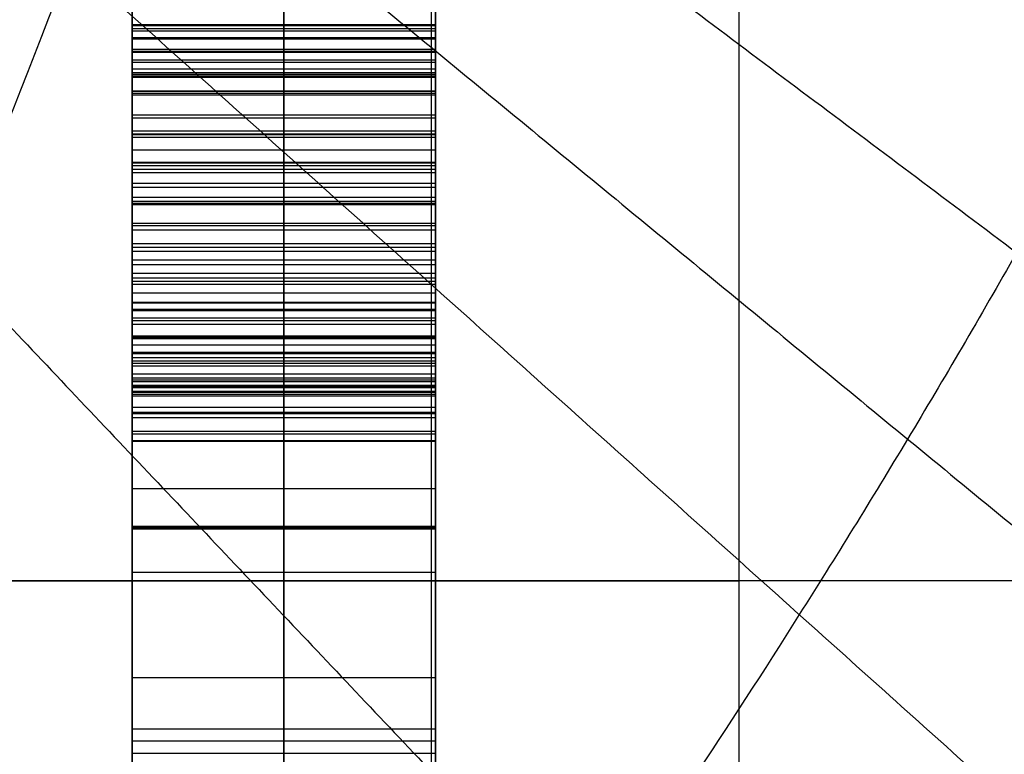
# Model space of a CAD drawing. Header units: millimetres. Extents: x -105 to 152, y -114 to 65.
# Tile 195 of 256: x 103.89 to 105.51, y -51.21 to -49.99. Entities that reach past the tile are written whole.
import ezdxf

# ---------------------------------------------------------------- set-up
doc = ezdxf.new("R2010")
doc.units = ezdxf.units.MM
doc.layers.add('Layer 01', color=7, linetype='Continuous', true_color=0x000000)

# ---------------------------------------------------------------- blocks, each defined once
blk = doc.blocks.new('Block 02')
at = {"layer": 'Layer 01'}
for p, q in [((104.326, -49.3303, -12.9922), (104.326, -51.1641, -13.4564)), ((104.326, -50.8299, -13.1003), (104.326, -49.3947, -12.7369)), ((104.326, -49.4028, -8.1364), (104.326, -51.6389, -9.0679)), ((104.326, -51.7799, -7.9188), (104.326, -49.4186, -8.0398)), ((104.576, -50.2389, -12.4562), (104.576, -49.4657, -12.4562)), ((104.326, -49.5055, -9.0278), (104.326, -51.7793, -9.4039)), ((104.326, -51.6334, -9.1001), (104.326, -49.5504, -8.7556)), ((104.326, -49.6286, -11.8121), (104.326, -50.8342, -13.0845)), ((104.326, -51.2042, -13.2972), (104.326, -49.6487, -11.6639)), ((104.326, -49.7504, -7.55), (104.326, -51.7853, -7.8866)), ((104.326, -52.043, -7.8095), (104.326, -49.7692, -7.4333)), ((104.076, -50.4197, -8.4183), (104.076, -50.0796, -8.4183)), ((104.576, -50.0849, -8.2585), (104.076, -50.0849, -8.2585)), ((104.326, -52.0764, -9.122), (104.326, -50.0821, -8.2749)), ((104.326, -50.0821, -8.2749), (104.326, -50.0876, -8.2421)), ((104.326, -50.0876, -8.2421), (104.326, -52.2405, -8.1315)), ((104.576, -50.1123, -12.9186), (104.076, -50.1123, -12.9186)), ((104.576, -50.1144, -12.9192), (104.576, -50.1144, -12.3249)), ((104.326, -50.5571, -9.6377), (104.326, -50.1834, -11.4266)), ((104.326, -50.1834, -11.4266), (104.326, -50.3001, -11.4509)), ((104.576, -50.2314, -12.4483), (104.076, -50.2314, -12.4483)), ((104.576, -50.2417, -11.4388), (104.076, -50.2417, -11.4388)), ((104.576, -50.2472, -13.2243), (104.076, -50.2472, -13.2243)), ((104.326, -50.3001, -11.4509), (104.326, -50.6738, -9.662)), ((104.076, -50.4927, -12.5501), (104.076, -50.3278, -12.5501)), ((104.076, -50.4895, -10.5443), (104.076, -50.3677, -10.5443)), ((104.576, -50.3702, -10.5322), (104.076, -50.3702, -10.5322)), ((104.576, -50.4265, -12.4805), (104.076, -50.4265, -12.4805)), ((104.076, -50.4286, -10.2529), (104.076, -50.4286, -10.8357)), ((104.576, -50.4869, -10.5565), (104.076, -50.4869, -10.5565)), ((104.076, -50.6268, -14.7309), (104.076, -50.4917, -14.7309)), ((104.576, -50.5208, -8.6021), (104.076, -50.5208, -8.6021)), ((104.326, -50.6738, -9.662), (104.326, -50.5571, -9.6377)), ((104.576, -50.5919, -8.9278), (104.076, -50.5919, -8.9278)), ((104.576, -50.5992, -7.9793), (104.076, -50.5992, -7.9793)), ((104.576, -50.6154, -9.6499), (104.076, -50.6154, -9.6499)), ((104.576, -50.6424, -9.2159), (104.076, -50.6424, -9.2159)), ((104.576, -50.7678, -7.7183), (104.076, -50.7678, -7.7183)), ((104.076, -50.7742, -7.5996), (104.076, -50.7742, -7.7194)), ((104.076, -50.7742, -7.9703), (104.076, -50.7742, -8.2068)), ((104.076, -50.7742, -8.5689), (104.076, -50.7742, -8.7077)), ((104.076, -50.7742, -8.958), (104.076, -50.7742, -9.2377)), ((104.576, -50.8321, -13.0924), (104.076, -50.8321, -13.0924)), ((104.326, -50.8342, -13.0845), (104.326, -50.8299, -13.1003)), ((104.576, -50.9061, -7.6214), (104.076, -50.9061, -7.6214)), ((104.576, -51.0793, -8.6984), (104.076, -51.0793, -8.6984)), ((104.576, -51.164, -8.1868), (104.076, -51.164, -8.1868)), ((104.326, -51.1641, -13.4564), (104.326, -51.2042, -13.2972)), ((104.576, -51.1842, -13.3768), (104.076, -51.1842, -13.3768))]:
    blk.add_line(p, q, dxfattribs=at)
at = {"layer": 'Layer 01', "extrusion": (-1, 1.67332e-29, 9.6609e-30)}
blk.add_arc((0, 0, -104.576), 56, 304.86576, 355.13424, dxfattribs=at)
at = {"layer": 'Layer 01', "extrusion": (-1, 3.09204e-29, 9.24197e-30)}
blk.add_arc((0, 0, -104.576), 56, 304.86576, 355.13424, dxfattribs=at)
at = {"layer": 'Layer 01', "extrusion": (-1, 4.11857e-15, 4.23704e-15)}
blk.add_arc((50.9195, -50.9892, -105.076), 8.5, 90, 134.18773, dxfattribs=at)
at = {"layer": 'Layer 01', "extrusion": (1, 1.22039e-14, 9.56905e-15)}
blk.add_arc((18, 4.5, 105.076), 80.0508, 209.42233, 218.099946, dxfattribs=at)
at = {"layer": 'Layer 01'}
for points in [[(104.576, -55.7982, -4.75), (104.576, -46.9588, -4.75), (104.576, -38.1194, -4.75)], [(104.5689, -40.0716, 4.631), (104.5689, -47.9349, 4.631), (104.5689, -55.7982, 4.631)], [(104.4764, -48.4822, 29.8598), (106.0353, -49.3366, 29.525), (107.5942, -50.191, 29.1901)], [(104.3789, -48.784, 29.4889), (105.8664, -49.6961, 29.1993), (107.3538, -50.6082, 28.9097)], [(104.279, -49.0766, 29.1049), (105.6923, -50.0384, 28.8564), (107.1056, -51.0001, 28.6079)], [(104.076, -51.1641, -13.4564), (104.076, -50.2472, -13.2243), (104.076, -49.3303, -12.9922)], [(104.576, -51.1641, -13.4564), (104.576, -50.2472, -13.2243), (104.576, -49.3303, -12.9922)], [(104.1774, -49.3609, 28.707), (105.5146, -50.3643, 28.4957), (106.8517, -51.3677, 28.2844)], [(104.076, -49.3947, -12.7369), (104.076, -50.1123, -12.9186), (104.076, -50.8299, -13.1003)], [(104.576, -50.8299, -13.1003), (104.576, -50.1123, -12.9186), (104.576, -49.3947, -12.7369)], [(104.076, -51.6389, -9.0679), (104.076, -50.5208, -8.6021), (104.076, -49.4028, -8.1364)], [(104.576, -51.6389, -9.0679), (104.576, -50.5208, -8.6021), (104.576, -49.4028, -8.1364)], [(104.076, -49.4186, -8.0398), (104.076, -50.5992, -7.9793), (104.076, -51.7799, -7.9188)], [(104.576, -49.4186, -8.0398), (104.576, -50.5992, -7.9793), (104.576, -51.7799, -7.9188)], [(104.076, -51.7793, -9.4039), (104.076, -50.6424, -9.2159), (104.076, -49.5055, -9.0278)], [(104.576, -51.7793, -9.4039), (104.576, -50.6424, -9.2159), (104.576, -49.5055, -9.0278)], [(104.076, -49.5504, -8.7556), (104.076, -50.5919, -8.9278), (104.076, -51.6334, -9.1001)], [(104.576, -49.5504, -8.7556), (104.576, -50.5919, -8.9278), (104.576, -51.6334, -9.1001)], [(104.0758, -49.6346, 28.2984), (105.3361, -50.6715, 28.1205), (106.5965, -51.7084, 27.9426)], [(104.076, -50.8342, -13.0845), (104.076, -50.2314, -12.4483), (104.076, -49.6286, -11.8121)], [(104.576, -49.6286, -11.8121), (104.576, -50.2314, -12.4483), (104.576, -50.8342, -13.0845)], [(104.076, -49.6487, -11.6639), (104.076, -50.4265, -12.4805), (104.076, -51.2042, -13.2972)], [(104.576, -49.6487, -11.6639), (104.576, -50.4265, -12.4805), (104.576, -51.2042, -13.2972)], [(104.076, -51.7853, -7.8866), (104.076, -50.7678, -7.7183), (104.076, -49.7504, -7.55)], [(104.576, -51.7853, -7.8866), (104.576, -50.7678, -7.7183), (104.576, -49.7504, -7.55)], [(104.076, -49.7692, -7.4333), (104.076, -50.9061, -7.6214), (104.076, -52.043, -7.8095)], [(104.576, -49.7692, -7.4333), (104.576, -50.9061, -7.6214), (104.576, -52.043, -7.8095)], [(103.9751, -49.8981, 27.8798), (105.1588, -50.9606, 27.7316), (106.3426, -52.023, 27.5835)], [(104.076, -50.0027, -15.5317), (104.326, -50.0027, -15.5317), (104.576, -50.0027, -15.5317)], [(104.076, -50.0045, -15.494), (104.326, -50.0045, -15.494), (104.576, -50.0045, -15.494)], [(104.076, -50.0094, -15.5645), (104.326, -50.0094, -15.5645), (104.576, -50.0094, -15.5645)], [(104.576, -50.0136, -15.4521), (104.326, -50.0136, -15.4521), (104.076, -50.0136, -15.4521)], [(104.076, -50.024, -15.5925), (104.326, -50.024, -15.5925), (104.576, -50.024, -15.5925)], [(104.076, -50.0264, -15.4181), (104.326, -50.0264, -15.4181), (104.576, -50.0264, -15.4181)], [(104.076, -50.0434, -15.3901), (104.326, -50.0434, -15.3901), (104.576, -50.0434, -15.3901)], [(104.076, -50.0464, -15.6168), (104.326, -50.0464, -15.6168), (104.576, -50.0464, -15.6168)], [(104.076, -50.0483, -14.4088), (104.326, -50.0483, -14.4088), (104.576, -50.0483, -14.4088)], [(104.076, -50.061, -14.1475), (104.326, -50.061, -14.1475), (104.576, -50.061, -14.1475)], [(104.076, -50.0647, -15.3688), (104.326, -50.0647, -15.3688), (104.576, -50.0647, -15.3688)], [(104.076, -50.0756, -15.638), (104.326, -50.0756, -15.638), (104.576, -50.0756, -15.638)], [(104.576, -50.0821, -8.2749), (104.326, -50.0821, -8.2749), (104.076, -50.0821, -8.2749)], [(104.076, -50.0821, -8.2749), (104.076, -51.0793, -8.6984), (104.076, -52.0764, -9.122)], [(104.076, -50.0876, -8.2421), (104.076, -50.0849, -8.2585), (104.076, -50.0821, -8.2749)], [(104.576, -50.0876, -8.2421), (104.326, -50.0876, -8.2421), (104.076, -50.0876, -8.2421)], [(104.076, -52.2405, -8.1315), (104.076, -51.164, -8.1868), (104.076, -50.0876, -8.2421)], [(104.076, -50.0896, -15.3537), (104.326, -50.0896, -15.3537), (104.576, -50.0896, -15.3537)], [(104.576, -50.0821, -8.2749), (104.576, -51.0793, -8.6984), (104.576, -52.0764, -9.122)], [(104.576, -50.0876, -8.2421), (104.576, -50.0849, -8.2585), (104.576, -50.0821, -8.2749)], [(104.576, -52.2405, -8.1315), (104.576, -51.164, -8.1868), (104.576, -50.0876, -8.2421)], [(104.076, -50.1127, -15.6563), (104.326, -50.1127, -15.6563), (104.576, -50.1127, -15.6563)], [(104.076, -50.1157, -14.441), (104.326, -50.1157, -14.441), (104.576, -50.1157, -14.441)], [(104.076, -50.1188, -15.3445), (104.326, -50.1188, -15.3445), (104.576, -50.1188, -15.3445)], [(104.076, -50.1516, -15.3415), (104.326, -50.1516, -15.3415), (104.576, -50.1516, -15.3415)], [(104.576, -50.157, -15.6721), (104.326, -50.157, -15.6721), (104.076, -50.157, -15.6721)], [(104.076, -50.1777, -14.4732), (104.326, -50.1777, -14.4732), (104.576, -50.1777, -14.4732)], [(104.576, -50.1834, -11.4266), (104.326, -50.1834, -11.4266), (104.076, -50.1834, -11.4266)], [(104.076, -50.1834, -11.4266), (104.076, -50.3702, -10.5322), (104.076, -50.5571, -9.6377)], [(104.076, -50.3001, -11.4509), (104.076, -50.2417, -11.4388), (104.076, -50.1834, -11.4266)], [(104.076, -50.1838, -14.2241), (104.326, -50.1838, -14.2241), (104.576, -50.1838, -14.2241)], [(104.076, -50.1886, -15.3451), (104.326, -50.1886, -15.3451), (104.576, -50.1886, -15.3451)], [(104.576, -50.1834, -11.4266), (104.576, -50.3702, -10.5322), (104.576, -50.5571, -9.6377)], [(104.576, -50.3001, -11.4509), (104.576, -50.2417, -11.4388), (104.576, -50.1834, -11.4266)], [(104.076, -50.2093, -15.6787), (104.326, -50.2093, -15.6787), (104.576, -50.2093, -15.6787)], [(104.576, -50.2299, -15.3549), (104.326, -50.2299, -15.3549), (104.076, -50.2299, -15.3549)], [(104.076, -50.2348, -14.506), (104.326, -50.2348, -14.506), (104.576, -50.2348, -14.506)], [(104.076, -50.264, -15.367), (104.326, -50.264, -15.367), (104.576, -50.264, -15.367)], [(104.076, -50.2707, -15.6702), (104.326, -50.2707, -15.6702), (104.576, -50.2707, -15.6702)], [(104.076, -50.2871, -14.5382), (104.326, -50.2871, -14.5382), (104.576, -50.2871, -14.5382)], [(104.076, -50.2938, -14.3055), (104.326, -50.2938, -14.3055), (104.576, -50.2938, -14.3055)], [(104.076, -50.2974, -15.3834), (104.326, -50.2974, -15.3834), (104.576, -50.2974, -15.3834)], [(104.576, -50.3001, -11.4509), (104.326, -50.3001, -11.4509), (104.076, -50.3001, -11.4509)], [(104.076, -50.6738, -9.662), (104.076, -50.4869, -10.5565), (104.076, -50.3001, -11.4509)], [(104.576, -50.6738, -9.662), (104.576, -50.4869, -10.5565), (104.576, -50.3001, -11.4509)], [(104.076, -50.3302, -15.3998), (104.326, -50.3302, -15.3998), (104.576, -50.3302, -15.3998)], [(104.076, -50.3339, -14.571), (104.326, -50.3339, -14.571), (104.576, -50.3339, -14.571)], [(104.076, -50.3411, -15.6471), (104.326, -50.3411, -15.6471), (104.576, -50.3411, -15.6471)], [(104.576, -50.3642, -15.412), (104.326, -50.3642, -15.412), (104.076, -50.3642, -15.412)], [(104.076, -50.3764, -14.6038), (104.326, -50.3764, -14.6038), (104.576, -50.3764, -14.6038)], [(104.076, -50.3904, -14.3918), (104.326, -50.3904, -14.3918), (104.576, -50.3904, -14.3918)], [(104.076, -50.3983, -15.4187), (104.326, -50.3983, -15.4187), (104.576, -50.3983, -15.4187)], [(104.076, -50.4128, -14.6366), (104.326, -50.4128, -14.6366), (104.576, -50.4128, -14.6366)], [(104.076, -50.4201, -15.6089), (104.326, -50.4201, -15.6089), (104.576, -50.4201, -15.6089)], [(103.808, -50.43, 27.0055), (104.8262, -51.5057, 26.9095), (105.8444, -52.5814, 26.8134)], [(104.076, -50.4305, -15.4187), (104.326, -50.4305, -15.4187), (104.576, -50.4305, -15.4187)], [(104.076, -50.4451, -14.6695), (104.326, -50.4451, -14.6695), (104.576, -50.4451, -14.6695)], [(104.076, -50.4602, -15.5839), (104.326, -50.4602, -15.5839), (104.576, -50.4602, -15.5839)], [(104.076, -50.4615, -15.412), (104.326, -50.4615, -15.412), (104.576, -50.4615, -15.412)], [(104.076, -50.4718, -14.7029), (104.326, -50.4718, -14.7029), (104.576, -50.4718, -14.7029)], [(104.076, -50.4742, -14.4835), (104.326, -50.4742, -14.4835), (104.576, -50.4742, -14.4835)], [(104.076, -50.4906, -15.3986), (104.326, -50.4906, -15.3986), (104.576, -50.4906, -15.3986)], [(104.076, -50.4967, -15.5554), (104.326, -50.4967, -15.5554), (104.576, -50.4967, -15.5554)], [(104.076, -50.5161, -14.7691), (104.326, -50.5161, -14.7691), (104.576, -50.5161, -14.7691)], [(104.076, -50.518, -15.3755), (104.326, -50.518, -15.3755), (104.576, -50.518, -15.3755)], [(104.076, -50.5307, -15.5226), (104.326, -50.5307, -15.5226), (104.576, -50.5307, -15.5226)], [(104.076, -50.5429, -15.3409), (104.326, -50.5429, -15.3409), (104.576, -50.5429, -15.3409)], [(104.076, -50.5447, -14.5783), (104.326, -50.5447, -14.5783), (104.576, -50.5447, -14.5783)], [(104.076, -50.5514, -14.8353), (104.326, -50.5514, -14.8353), (104.576, -50.5514, -14.8353)], [(104.076, -50.5571, -9.6377), (104.326, -50.5571, -9.6377), (104.576, -50.5571, -9.6377)], [(104.076, -50.5571, -9.6377), (104.076, -50.6154, -9.6499), (104.076, -50.6738, -9.662)], [(104.076, -50.5611, -15.4861), (104.326, -50.5611, -15.4861), (104.576, -50.5611, -15.4861)], [(104.076, -50.5654, -15.2947), (104.326, -50.5654, -15.2947), (104.576, -50.5654, -15.2947)], [(104.576, -50.5571, -9.6377), (104.576, -50.6154, -9.6499), (104.576, -50.6738, -9.662)], [(104.076, -50.5787, -14.9022), (104.326, -50.5787, -14.9022), (104.576, -50.5787, -14.9022)], [(104.576, -50.5854, -15.237), (104.326, -50.5854, -15.237), (104.076, -50.5854, -15.237)], [(104.076, -50.5885, -15.446), (104.326, -50.5885, -15.446), (104.576, -50.5885, -15.446)], [(104.076, -50.597, -14.969), (104.326, -50.597, -14.969), (104.576, -50.597, -14.969)], [(104.076, -50.6012, -15.1695), (104.326, -50.6012, -15.1695), (104.576, -50.6012, -15.1695)], [(104.076, -50.6012, -14.6755), (104.326, -50.6012, -14.6755), (104.576, -50.6012, -14.6755)], [(104.076, -50.6073, -15.0359), (104.326, -50.6073, -15.0359), (104.576, -50.6073, -15.0359)], [(104.076, -50.6085, -15.1027), (104.326, -50.6085, -15.1027), (104.576, -50.6085, -15.1027)], [(104.076, -50.6122, -15.4023), (104.326, -50.6122, -15.4023), (104.576, -50.6122, -15.4023)], [(104.076, -50.6334, -15.3543), (104.326, -50.6334, -15.3543), (104.576, -50.6334, -15.3543)], [(104.076, -50.6438, -14.7746), (104.326, -50.6438, -14.7746), (104.576, -50.6438, -14.7746)], [(104.576, -50.651, -15.3026), (104.326, -50.651, -15.3026), (104.076, -50.651, -15.3026)], [(104.076, -50.6729, -14.876), (104.326, -50.6729, -14.876), (104.576, -50.6729, -14.876)], [(104.576, -50.6738, -9.662), (104.326, -50.6738, -9.662), (104.076, -50.6738, -9.662)], [(104.076, -50.6772, -15.1926), (104.326, -50.6772, -15.1926), (104.576, -50.6772, -15.1926)], [(104.076, -50.6881, -14.9793), (104.326, -50.6881, -14.9793), (104.576, -50.6881, -14.9793)], [(104.076, -50.6893, -15.0851), (104.326, -50.6893, -15.0851), (104.576, -50.6893, -15.0851)], [(104.576, -50.8299, -13.1003), (104.326, -50.8299, -13.1003), (104.076, -50.8299, -13.1003)], [(104.076, -50.8299, -13.1003), (104.076, -50.8321, -13.0924), (104.076, -50.8342, -13.0845)], [(104.076, -50.8342, -13.0845), (104.326, -50.8342, -13.0845), (104.576, -50.8342, -13.0845)], [(104.576, -50.8342, -13.0845), (104.576, -50.8321, -13.0924), (104.576, -50.8299, -13.1003)], [(98.576, -50.9195, -42.4892), (101.826, -50.9195, -42.4892), (105.076, -50.9195, -42.4892)], [(113.576, -50.9195, 42.5108), (106.076, -50.9195, 42.5108), (98.576, -50.9195, 42.5108)], [(105.076, -61, -42.4892), (105.076, -55.9597, -42.4892), (105.076, -50.9195, -42.4892)], [(104.576, -51.1641, -13.4564), (104.326, -51.1641, -13.4564), (104.076, -51.1641, -13.4564)], [(104.076, -51.2042, -13.2972), (104.076, -51.1842, -13.3768), (104.076, -51.1641, -13.4564)], [(104.576, -51.2042, -13.2972), (104.576, -51.1842, -13.3768), (104.576, -51.1641, -13.4564)], [(104.576, -51.2042, -13.2972), (104.326, -51.2042, -13.2972), (104.076, -51.2042, -13.2972)]]:
    blk.add_open_spline(points, degree=2, dxfattribs=at)
blk.add_rational_spline([(103.6078, -50.1959, 27.1207), (103.6134, -50.1793, 27.1516), (103.619, -50.1627, 27.1825), (103.6406, -50.0992, 27.2997), (103.6567, -50.0519, 27.3855), (103.7055, -49.9087, 27.6419), (103.7386, -49.8112, 27.8112), (103.8395, -49.5121, 28.3144), (103.9087, -49.3037, 28.6437), (104.0475, -48.8696, 29.2848), (104.1171, -48.6436, 29.5968), (104.253, -48.1717, 30.2042), (104.3195, -47.9248, 30.5003), (104.4431, -47.4156, 31.0679), (104.5005, -47.1526, 31.3405), (104.6011, -46.6087, 31.8614), (104.6444, -46.3275, 32.1103), (104.6922, -45.8929, 32.4584), (104.7052, -45.7465, 32.5695), (104.7163, -45.5644, 32.6987), (104.7183, -45.528, 32.7242), (104.7209, -45.4733, 32.7616), (104.7219, -45.4527, 32.7753), (104.7238, -45.4125, 32.8024), (104.7246, -45.3924, 32.816), (104.7255, -45.3653, 32.8344), (104.7258, -45.3583, 32.8392), (104.726, -45.3513, 32.8439)], [0.985538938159, 0.985461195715, 0.985383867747, 0.985084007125, 0.98486014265, 0.984179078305, 0.98371238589, 0.982272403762, 0.98125769, 0.979107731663, 0.977973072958, 0.975525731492, 0.974210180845, 0.971327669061, 0.969761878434, 0.966154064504, 0.964135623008, 0.960263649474, 0.958838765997, 0.956744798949, 0.956309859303, 0.955629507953, 0.955461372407, 0.955100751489, 0.954920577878, 0.954677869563, 0.954615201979, 0.954552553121], degree=3, knots=[0.188247, 0.188247, 0.188247, 0.188247, 0.293223, 0.293223, 0.586445, 0.586445, 1.17289, 1.17289, 2.345781, 2.345781, 3.518671, 3.518671, 4.691561, 4.691561, 5.864452, 5.864452, 7.037342, 7.037342, 7.623787, 7.623787, 7.770398, 7.770398, 7.843704, 7.843704, 7.91701, 7.91701, 7.942535, 7.942535, 7.942535, 7.942535], dxfattribs=at)
for points, knots in [([(103.7797, -50.397, 27.0121), (104.0147, -49.8009, 28.1109), (104.2888, -49.1096, 29.1483), (104.6598, -47.8772, 30.555), (104.7753, -47.4362, 30.9974), (104.9152, -46.7266, 31.6104), (104.9564, -46.4818, 31.8066), (105.0223, -45.9711, 32.1789), (105.0473, -45.7039, 32.3564), (105.0576, -45.4267, 32.5112)], [-7.629717, -7.629717, -7.629717, -7.629717, -3.814859, -3.814859, -1.907429, -1.907429, -0.953715, -0.953715, 0, 0, 0, 0]), ([(106.9927, -45.4267, 31.5605), (106.9927, -45.5853, 31.523), (106.9868, -45.7431, 31.4797), (106.9654, -46.0572, 31.3832), (106.9498, -46.2135, 31.3301), (106.9102, -46.5247, 31.2147), (106.886, -46.6796, 31.1526), (106.844, -46.9111, 31.0527), (106.829, -46.9882, 31.0182), (106.7974, -47.1408, 30.9477), (106.7807, -47.2165, 30.9116), (106.7286, -47.4411, 30.8008), (106.6907, -47.5882, 30.7236), (106.6098, -47.8774, 30.5628), (106.5667, -48.0196, 30.4791), (106.4757, -48.2992, 30.3049), (106.4279, -48.4367, 30.2144), (106.3279, -48.7073, 30.0264), (106.2756, -48.8408, 29.9285), (106.1689, -49.0998, 29.7284), (106.1141, -49.2261, 29.6255), (106.0025, -49.4722, 29.4145), (105.9457, -49.5922, 29.3062), (105.8302, -49.8264, 29.0839), (105.7717, -49.9406, 28.9698), (105.6533, -50.1635, 28.7358), (105.5934, -50.2726, 28.6154), (105.4734, -50.4842, 28.37), (105.4135, -50.5866, 28.2452), (105.294, -50.7854, 27.9909), (105.2345, -50.8818, 27.8614), (105.057, -51.1626, 27.4659), (104.9402, -51.3387, 27.1928), (104.826, -51.5055, 26.9095)], [0.093236, 0.093236, 0.093236, 0.093236, 0.675957, 0.675957, 1.258679, 1.258679, 1.841401, 1.841401, 2.132762, 2.132762, 2.424123, 2.424123, 3.006845, 3.006845, 3.589567, 3.589567, 4.172289, 4.172289, 4.755011, 4.755011, 5.337733, 5.337733, 5.920455, 5.920455, 6.503177, 6.503177, 7.085899, 7.085899, 7.668621, 7.668621, 8.251343, 8.251343, 9.416787, 9.416787, 9.416787, 9.416787]), ([(104.076, -49.4358, -14.1864), (104.076, -49.47, -14.1968), (104.076, -49.5371, -14.2172), (104.076, -49.6347, -14.2488), (104.076, -49.7273, -14.2804), (104.076, -49.8148, -14.312), (104.076, -49.8975, -14.3433), (104.076, -49.9747, -14.3757), (104.076, -50.0471, -14.4078), (104.076, -50.1144, -14.4399), (104.076, -50.1768, -14.472), (104.076, -50.2336, -14.5051), (104.076, -50.2863, -14.5368), (104.076, -50.3331, -14.5702), (104.076, -50.3757, -14.6022), (104.076, -50.4123, -14.6357), (104.076, -50.4451, -14.668), (104.076, -50.4796, -14.7124), (104.076, -50.5165, -14.7671), (104.076, -50.552, -14.834), (104.076, -50.5799, -14.9007), (104.076, -50.5979, -14.9682), (104.076, -50.6089, -15.0354), (104.076, -50.6098, -15.1029), (104.076, -50.6028, -15.1705), (104.076, -50.5913, -15.2146), (104.076, -50.5854, -15.237)], [-1, -1, -1, -1, -0.938249, -0.879162, -0.823058, -0.769589, -0.71874, -0.67068, -0.625186, -0.582228, -0.542085, -0.504225, -0.468946, -0.436101, -0.405226, -0.377035, -0.35061, -0.326012, -0.280197, -0.237077, -0.195571, -0.155752, -0.11688, -0.078458, -0.039814, 0, 0, 0, 0]), ([(104.076, -50.651, -15.3026), (104.076, -50.6607, -15.2661), (104.076, -50.6796, -15.1948), (104.076, -50.6913, -15.086), (104.076, -50.6906, -14.9796), (104.076, -50.6751, -14.8751), (104.076, -50.6456, -14.7731), (104.076, -50.6025, -14.6731), (104.076, -50.5455, -14.5755), (104.076, -50.4744, -14.4807), (104.076, -50.3907, -14.389), (104.076, -50.2931, -14.3024), (104.076, -50.1826, -14.2211), (104.076, -50.0594, -14.1445), (104.076, -49.9233, -14.0728), (104.076, -49.7741, -14.0061), (104.076, -49.6117, -13.9448), (104.076, -49.4979, -13.9093), (104.076, -49.4394, -13.8911)], [-1, -1, -1, -1, -0.945771, -0.893849, -0.843125, -0.793039, -0.742388, -0.690679, -0.636734, -0.580067, -0.520439, -0.458299, -0.392653, -0.323256, -0.249713, -0.17143, -0.088219, 0, 0, 0, 0]), ([(104.326, -50.5854, -15.237), (104.326, -50.5913, -15.2146), (104.326, -50.6028, -15.1705), (104.326, -50.6098, -15.1029), (104.326, -50.6089, -15.0354), (104.326, -50.5979, -14.9682), (104.326, -50.5799, -14.9007), (104.326, -50.552, -14.834), (104.326, -50.5165, -14.7671), (104.326, -50.4796, -14.7124), (104.326, -50.4451, -14.668), (104.326, -50.4123, -14.6357), (104.326, -50.3757, -14.6022), (104.326, -50.3331, -14.5702), (104.326, -50.2863, -14.5368), (104.326, -50.2336, -14.5051), (104.326, -50.1768, -14.472), (104.326, -50.1144, -14.4399), (104.326, -50.0471, -14.4078), (104.326, -49.9747, -14.3757), (104.326, -49.8975, -14.3433), (104.326, -49.8148, -14.312), (104.326, -49.7273, -14.2804), (104.326, -49.6347, -14.2488), (104.326, -49.5371, -14.2172), (104.326, -49.47, -14.1968), (104.326, -49.4358, -14.1864)], [0, 0, 0, 0, 0.039814, 0.078458, 0.11688, 0.155752, 0.195571, 0.237077, 0.280197, 0.326012, 0.35061, 0.377035, 0.405226, 0.436101, 0.468946, 0.504225, 0.542085, 0.582228, 0.625186, 0.67068, 0.71874, 0.769589, 0.823058, 0.879162, 0.938249, 1, 1, 1, 1]), ([(104.326, -49.4394, -13.8911), (104.326, -49.4979, -13.9093), (104.326, -49.6117, -13.9448), (104.326, -49.7741, -14.0061), (104.326, -49.9233, -14.0728), (104.326, -50.0594, -14.1445), (104.326, -50.1826, -14.2211), (104.326, -50.2931, -14.3024), (104.326, -50.3907, -14.389), (104.326, -50.4744, -14.4807), (104.326, -50.5455, -14.5755), (104.326, -50.6025, -14.6731), (104.326, -50.6456, -14.7731), (104.326, -50.6751, -14.8751), (104.326, -50.6906, -14.9796), (104.326, -50.6913, -15.086), (104.326, -50.6796, -15.1948), (104.326, -50.6607, -15.2661), (104.326, -50.651, -15.3026)], [0, 0, 0, 0, 0.088219, 0.17143, 0.249713, 0.323256, 0.392653, 0.458299, 0.520439, 0.580067, 0.636734, 0.690679, 0.742388, 0.793039, 0.843125, 0.893849, 0.945771, 1, 1, 1, 1]), ([(104.576, -50.5854, -15.237), (104.576, -50.5913, -15.2146), (104.576, -50.6028, -15.1705), (104.576, -50.6098, -15.1029), (104.576, -50.6089, -15.0354), (104.576, -50.5979, -14.9682), (104.576, -50.5799, -14.9007), (104.576, -50.552, -14.834), (104.576, -50.5165, -14.7671), (104.576, -50.4796, -14.7124), (104.576, -50.4451, -14.668), (104.576, -50.4123, -14.6357), (104.576, -50.3757, -14.6022), (104.576, -50.3331, -14.5702), (104.576, -50.2863, -14.5368), (104.576, -50.2336, -14.5051), (104.576, -50.1768, -14.472), (104.576, -50.1144, -14.4399), (104.576, -50.0471, -14.4078), (104.576, -49.9747, -14.3757), (104.576, -49.8975, -14.3433), (104.576, -49.8148, -14.312), (104.576, -49.7273, -14.2804), (104.576, -49.6347, -14.2488), (104.576, -49.5371, -14.2172), (104.576, -49.47, -14.1968), (104.576, -49.4358, -14.1864)], [0, 0, 0, 0, 0.039814, 0.078458, 0.11688, 0.155752, 0.195571, 0.237077, 0.280197, 0.326012, 0.35061, 0.377035, 0.405226, 0.436101, 0.468946, 0.504225, 0.542085, 0.582228, 0.625186, 0.67068, 0.71874, 0.769589, 0.823058, 0.879162, 0.938249, 1, 1, 1, 1]), ([(104.576, -49.4394, -13.8911), (104.576, -49.4979, -13.9093), (104.576, -49.6117, -13.9448), (104.576, -49.7741, -14.0061), (104.576, -49.9233, -14.0728), (104.576, -50.0594, -14.1445), (104.576, -50.1826, -14.2211), (104.576, -50.2931, -14.3024), (104.576, -50.3907, -14.389), (104.576, -50.4744, -14.4807), (104.576, -50.5455, -14.5755), (104.576, -50.6025, -14.6731), (104.576, -50.6456, -14.7731), (104.576, -50.6751, -14.8751), (104.576, -50.6906, -14.9796), (104.576, -50.6913, -15.086), (104.576, -50.6796, -15.1948), (104.576, -50.6607, -15.2661), (104.576, -50.651, -15.3026)], [0, 0, 0, 0, 0.088219, 0.17143, 0.249713, 0.323256, 0.392653, 0.458299, 0.520439, 0.580067, 0.636734, 0.690679, 0.742388, 0.793039, 0.843125, 0.893849, 0.945771, 1, 1, 1, 1]), ([(104.076, -50.0136, -15.4521), (104.076, -50.0101, -15.466), (104.076, -50.0036, -15.4921), (104.076, -50.0011, -15.5304), (104.076, -50.0077, -15.5644), (104.076, -50.023, -15.5938), (104.076, -50.0465, -15.6182), (104.076, -50.0765, -15.6399), (104.076, -50.1142, -15.6578), (104.076, -50.1421, -15.6671), (104.076, -50.157, -15.6721)], [-1, -1, -1, -1, -0.858506, -0.734122, -0.623692, -0.519724, -0.410538, -0.291499, -0.155282, 0, 0, 0, 0]), ([(104.076, -50.2299, -15.3549), (104.076, -50.2163, -15.3513), (104.076, -50.1905, -15.3445), (104.076, -50.153, -15.3403), (104.076, -50.1193, -15.3433), (104.076, -50.0895, -15.3523), (104.076, -50.0637, -15.3681), (104.076, -50.0418, -15.39), (104.076, -50.0247, -15.4187), (104.076, -50.0175, -15.4406), (104.076, -50.0136, -15.4521)], [-1, -1, -1, -1, -0.843668, -0.706498, -0.585135, -0.472593, -0.365128, -0.254358, -0.133844, 0, 0, 0, 0]), ([(104.326, -50.157, -15.6721), (104.326, -50.1421, -15.6671), (104.326, -50.1142, -15.6578), (104.326, -50.0765, -15.6399), (104.326, -50.0465, -15.6182), (104.326, -50.023, -15.5938), (104.326, -50.0077, -15.5644), (104.326, -50.0011, -15.5304), (104.326, -50.0036, -15.4921), (104.326, -50.0101, -15.466), (104.326, -50.0136, -15.4521)], [0, 0, 0, 0, 0.155282, 0.291499, 0.410538, 0.519724, 0.623692, 0.734122, 0.858506, 1, 1, 1, 1]), ([(104.326, -50.0136, -15.4521), (104.326, -50.0175, -15.4406), (104.326, -50.0247, -15.4187), (104.326, -50.0418, -15.39), (104.326, -50.0637, -15.3681), (104.326, -50.0895, -15.3523), (104.326, -50.1193, -15.3433), (104.326, -50.153, -15.3403), (104.326, -50.1905, -15.3445), (104.326, -50.2163, -15.3513), (104.326, -50.2299, -15.3549)], [0, 0, 0, 0, 0.133844, 0.254358, 0.365128, 0.472593, 0.585135, 0.706498, 0.843668, 1, 1, 1, 1]), ([(104.576, -50.157, -15.6721), (104.576, -50.1421, -15.6671), (104.576, -50.1142, -15.6578), (104.576, -50.0765, -15.6399), (104.576, -50.0465, -15.6182), (104.576, -50.023, -15.5938), (104.576, -50.0077, -15.5644), (104.576, -50.0011, -15.5304), (104.576, -50.0036, -15.4921), (104.576, -50.0101, -15.466), (104.576, -50.0136, -15.4521)], [0, 0, 0, 0, 0.155282, 0.291499, 0.410538, 0.519724, 0.623692, 0.734122, 0.858506, 1, 1, 1, 1]), ([(104.576, -50.0136, -15.4521), (104.576, -50.0175, -15.4406), (104.576, -50.0247, -15.4187), (104.576, -50.0418, -15.39), (104.576, -50.0637, -15.3681), (104.576, -50.0895, -15.3523), (104.576, -50.1193, -15.3433), (104.576, -50.153, -15.3403), (104.576, -50.1905, -15.3445), (104.576, -50.2163, -15.3513), (104.576, -50.2299, -15.3549)], [0, 0, 0, 0, 0.133844, 0.254358, 0.365128, 0.472593, 0.585135, 0.706498, 0.843668, 1, 1, 1, 1]), ([(104.076, -50.157, -15.6721), (104.076, -50.1744, -15.6753), (104.076, -50.2123, -15.6823), (104.076, -50.2752, -15.6707), (104.076, -50.346, -15.6471), (104.076, -50.4088, -15.6163), (104.076, -50.4605, -15.5849), (104.076, -50.4974, -15.5557), (104.076, -50.5315, -15.5232), (104.076, -50.5619, -15.4862), (104.076, -50.5895, -15.4462), (104.076, -50.613, -15.4017), (104.076, -50.6346, -15.354), (104.076, -50.6455, -15.32), (104.076, -50.651, -15.3026)], [-1, -1, -1, -1, -0.921395, -0.82895, -0.718282, -0.587309, -0.516866, -0.447765, -0.377234, -0.306424, -0.234002, -0.159763, -0.081425, 0, 0, 0, 0]), ([(104.326, -50.651, -15.3026), (104.326, -50.6455, -15.32), (104.326, -50.6346, -15.354), (104.326, -50.613, -15.4017), (104.326, -50.5895, -15.4462), (104.326, -50.5619, -15.4862), (104.326, -50.5315, -15.5232), (104.326, -50.4974, -15.5557), (104.326, -50.4605, -15.5849), (104.326, -50.4088, -15.6163), (104.326, -50.346, -15.6471), (104.326, -50.2752, -15.6707), (104.326, -50.2123, -15.6823), (104.326, -50.1744, -15.6753), (104.326, -50.157, -15.6721)], [0, 0, 0, 0, 0.081425, 0.159763, 0.234002, 0.306424, 0.377234, 0.447765, 0.516866, 0.587309, 0.718282, 0.82895, 0.921395, 1, 1, 1, 1]), ([(104.576, -50.651, -15.3026), (104.576, -50.6455, -15.32), (104.576, -50.6346, -15.354), (104.576, -50.613, -15.4017), (104.576, -50.5895, -15.4462), (104.576, -50.5619, -15.4862), (104.576, -50.5315, -15.5232), (104.576, -50.4974, -15.5557), (104.576, -50.4605, -15.5849), (104.576, -50.4088, -15.6163), (104.576, -50.346, -15.6471), (104.576, -50.2752, -15.6707), (104.576, -50.2123, -15.6823), (104.576, -50.1744, -15.6753), (104.576, -50.157, -15.6721)], [0, 0, 0, 0, 0.081425, 0.159763, 0.234002, 0.306424, 0.377234, 0.447765, 0.516866, 0.587309, 0.718282, 0.82895, 0.921395, 1, 1, 1, 1]), ([(104.076, -50.3642, -15.412), (104.076, -50.3527, -15.4083), (104.076, -50.3296, -15.4008), (104.076, -50.2973, -15.3833), (104.076, -50.2647, -15.3662), (104.076, -50.2414, -15.3586), (104.076, -50.2299, -15.3549)], [-1, -1, -1, -1, -0.752822, -0.501862, -0.247178, 0, 0, 0, 0]), ([(104.326, -50.2299, -15.3549), (104.326, -50.2414, -15.3586), (104.326, -50.2647, -15.3662), (104.326, -50.2973, -15.3833), (104.326, -50.3296, -15.4008), (104.326, -50.3527, -15.4083), (104.326, -50.3642, -15.412)], [0, 0, 0, 0, 0.247178, 0.501862, 0.752822, 1, 1, 1, 1]), ([(104.576, -50.2299, -15.3549), (104.576, -50.2414, -15.3586), (104.576, -50.2647, -15.3662), (104.576, -50.2973, -15.3833), (104.576, -50.3296, -15.4008), (104.576, -50.3527, -15.4083), (104.576, -50.3642, -15.412)], [0, 0, 0, 0, 0.247178, 0.501862, 0.752822, 1, 1, 1, 1]), ([(104.076, -50.5854, -15.237), (104.076, -50.5792, -15.2564), (104.076, -50.5678, -15.2921), (104.076, -50.5454, -15.339), (104.076, -50.5208, -15.3749), (104.076, -50.4926, -15.3994), (104.076, -50.4619, -15.413), (104.076, -50.4304, -15.4198), (104.076, -50.3973, -15.4199), (104.076, -50.3755, -15.4147), (104.076, -50.3642, -15.412)], [-1, -1, -1, -1, -0.809981, -0.650268, -0.517602, -0.406317, -0.306551, -0.207973, -0.107831, 0, 0, 0, 0]), ([(104.326, -50.3642, -15.412), (104.326, -50.3755, -15.4147), (104.326, -50.3973, -15.4199), (104.326, -50.4304, -15.4198), (104.326, -50.4619, -15.413), (104.326, -50.4926, -15.3994), (104.326, -50.5208, -15.3749), (104.326, -50.5454, -15.339), (104.326, -50.5678, -15.2921), (104.326, -50.5792, -15.2564), (104.326, -50.5854, -15.237)], [0, 0, 0, 0, 0.107831, 0.207973, 0.306551, 0.406317, 0.517602, 0.650268, 0.809981, 1, 1, 1, 1]), ([(104.576, -50.3642, -15.412), (104.576, -50.3755, -15.4147), (104.576, -50.3973, -15.4199), (104.576, -50.4304, -15.4198), (104.576, -50.4619, -15.413), (104.576, -50.4926, -15.3994), (104.576, -50.5208, -15.3749), (104.576, -50.5454, -15.339), (104.576, -50.5678, -15.2921), (104.576, -50.5792, -15.2564), (104.576, -50.5854, -15.237)], [0, 0, 0, 0, 0.107831, 0.207973, 0.306551, 0.406317, 0.517602, 0.650268, 0.809981, 1, 1, 1, 1])]:
    blk.add_open_spline(points, degree=3, knots=knots, dxfattribs=at)

msp = doc.modelspace()

# ---------------------------------------------------------------- block references
at = {"layer": 'Layer 01'}
msp.add_blockref('Block 02', (0, 0), dxfattribs=at)

doc.saveas('drawing.dxf')
